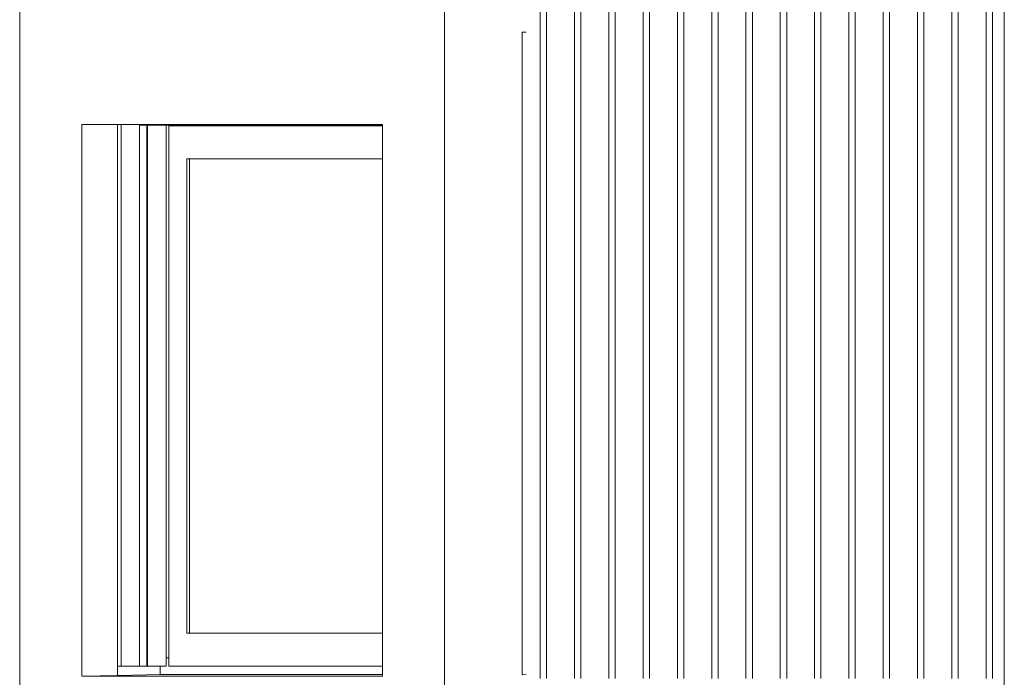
# Model space of a CAD drawing. Extents: x 0 to 92550, y 0 to 59400.
# Tile 10 of 105: x 12210 to 14231, y 16602 to 17953. Entities that reach past the tile are written whole.
import ezdxf
from ezdxf.xclip import XClip

# ---------------------------------------------------------------- set-up
doc = ezdxf.new("R2010")
doc.units = 0
doc.header["$MEASUREMENT"] = 0
doc.header["$XCLIPFRAME"] = 0
for name, color, linetype in [('ZZ 31 Zonwering', 7, 'Continuous'), ('ZZ 41 Buitenwandafwerking gevelhout', 7, 'Continuous'), ('ZZ 41 Buitenwandbekleding metaal', 7, 'Continuous'), ('ZZ 52 Hemelwaterafvoeren', 7, 'Continuous')]:
    doc.layers.add(name, color=color, linetype=linetype)

# ---------------------------------------------------------------- blocks, each defined once
blk = doc.blocks.new('*X106')
at = {"layer": 'ZZ 41 Buitenwandafwerking gevelhout', "color": 7, "linetype": 'Continuous', "lineweight": 5, "ltscale": 0.01}
for p, q in [((13278.2, 18000), (13278.2, 17900)), ((13278.2, 18000), (13278.2, 17900)), ((13291.3, 18000), (13291.3, 17900)), ((13348.6, 18000), (13348.6, 17900)), ((13348.6, 18000), (13348.6, 17900)), ((13361.7, 18000), (13361.7, 17900)), ((13419, 18000), (13419, 17900)), ((13419, 18000), (13419, 17900)), ((13432.1, 18000), (13432.1, 17900)), ((13489.4, 18000), (13489.4, 17900)), ((13489.4, 18000), (13489.4, 17900)), ((13502.5, 18000), (13502.5, 17900)), ((13559.8, 18000), (13559.8, 17900)), ((13559.8, 18000), (13559.8, 17900)), ((13572.9, 18000), (13572.9, 17900)), ((13630.2, 18000), (13630.2, 17900)), ((13630.2, 18000), (13630.2, 17900)), ((13643.3, 18000), (13643.3, 17900)), ((13700.6, 18000), (13700.6, 17900)), ((13700.6, 18000), (13700.6, 17900)), ((13713.7, 18000), (13713.7, 17900)), ((13771, 18000), (13771, 17900)), ((13771, 18000), (13771, 17900)), ((13784.1, 18000), (13784.1, 17900)), ((13841.4, 18000), (13841.4, 17900)), ((13841.4, 18000), (13841.4, 17900)), ((13854.5, 18000), (13854.5, 17900)), ((13911.8, 18000), (13911.8, 17900)), ((13911.8, 18000), (13911.8, 17900)), ((13924.9, 18000), (13924.9, 17900)), ((13982.1, 18000), (13982.1, 17900)), ((13982.1, 18000), (13982.1, 17900)), ((13995.2, 18000), (13995.2, 17900)), ((14052.5, 18000), (14052.5, 17900)), ((14052.5, 18000), (14052.5, 17900)), ((14065.6, 18000), (14065.6, 17900)), ((14122.9, 18000), (14122.9, 17900)), ((14122.9, 18000), (14122.9, 17900)), ((14136, 18000), (14136, 17900)), ((14193.3, 18000), (14193.3, 17900)), ((14193.3, 18000), (14193.3, 17900)), ((14206.4, 18000), (14206.4, 17900)), ((13278.2, 17900), (13278.2, 17800)), ((13278.2, 17900), (13278.2, 17800)), ((13291.3, 17900), (13291.3, 17800)), ((13348.6, 17900), (13348.6, 17800)), ((13348.6, 17900), (13348.6, 17800)), ((13361.7, 17900), (13361.7, 17800)), ((13419, 17900), (13419, 17800)), ((13419, 17900), (13419, 17800)), ((13432.1, 17900), (13432.1, 17800)), ((13489.4, 17900), (13489.4, 17800)), ((13489.4, 17900), (13489.4, 17800)), ((13502.5, 17900), (13502.5, 17800)), ((13559.8, 17900), (13559.8, 17800)), ((13559.8, 17900), (13559.8, 17800)), ((13572.9, 17900), (13572.9, 17800)), ((13630.2, 17900), (13630.2, 17800)), ((13630.2, 17900), (13630.2, 17800)), ((13643.3, 17900), (13643.3, 17800)), ((13700.6, 17900), (13700.6, 17800)), ((13700.6, 17900), (13700.6, 17800)), ((13713.7, 17900), (13713.7, 17800)), ((13771, 17900), (13771, 17800)), ((13771, 17900), (13771, 17800)), ((13784.1, 17900), (13784.1, 17800)), ((13841.4, 17900), (13841.4, 17800)), ((13841.4, 17900), (13841.4, 17800)), ((13854.5, 17900), (13854.5, 17800)), ((13911.8, 17900), (13911.8, 17800)), ((13911.8, 17900), (13911.8, 17800)), ((13924.9, 17900), (13924.9, 17800)), ((13982.1, 17900), (13982.1, 17800)), ((13982.1, 17900), (13982.1, 17800)), ((13995.2, 17900), (13995.2, 17800)), ((14052.5, 17900), (14052.5, 17800)), ((14052.5, 17900), (14052.5, 17800)), ((14065.6, 17900), (14065.6, 17800)), ((14122.9, 17900), (14122.9, 17800)), ((14122.9, 17900), (14122.9, 17800)), ((14136, 17900), (14136, 17800)), ((14193.3, 17900), (14193.3, 17800)), ((14193.3, 17900), (14193.3, 17800)), ((14206.4, 17900), (14206.4, 17800)), ((13278.2, 17800), (13278.2, 17700)), ((13278.2, 17800), (13278.2, 17700)), ((13291.3, 17800), (13291.3, 17700)), ((13348.6, 17800), (13348.6, 17700)), ((13348.6, 17800), (13348.6, 17700)), ((13361.7, 17800), (13361.7, 17700)), ((13419, 17800), (13419, 17700)), ((13419, 17800), (13419, 17700)), ((13432.1, 17800), (13432.1, 17700)), ((13489.4, 17800), (13489.4, 17700)), ((13489.4, 17800), (13489.4, 17700)), ((13502.5, 17800), (13502.5, 17700)), ((13559.8, 17800), (13559.8, 17700)), ((13559.8, 17800), (13559.8, 17700)), ((13572.9, 17800), (13572.9, 17700)), ((13630.2, 17800), (13630.2, 17700)), ((13630.2, 17800), (13630.2, 17700)), ((13643.3, 17800), (13643.3, 17700)), ((13700.6, 17800), (13700.6, 17700)), ((13700.6, 17800), (13700.6, 17700)), ((13713.7, 17800), (13713.7, 17700)), ((13771, 17800), (13771, 17700)), ((13771, 17800), (13771, 17700)), ((13784.1, 17800), (13784.1, 17700)), ((13841.4, 17800), (13841.4, 17700)), ((13841.4, 17800), (13841.4, 17700)), ((13854.5, 17800), (13854.5, 17700)), ((13911.8, 17800), (13911.8, 17700)), ((13911.8, 17800), (13911.8, 17700)), ((13924.9, 17800), (13924.9, 17700)), ((13982.1, 17800), (13982.1, 17700)), ((13982.1, 17800), (13982.1, 17700)), ((13995.2, 17800), (13995.2, 17700)), ((14052.5, 17800), (14052.5, 17700)), ((14052.5, 17800), (14052.5, 17700)), ((14065.6, 17800), (14065.6, 17700)), ((14122.9, 17800), (14122.9, 17700)), ((14122.9, 17800), (14122.9, 17700)), ((14136, 17800), (14136, 17700)), ((14193.3, 17800), (14193.3, 17700)), ((14193.3, 17800), (14193.3, 17700)), ((14206.4, 17800), (14206.4, 17700)), ((13278.2, 17700), (13278.2, 17600)), ((13278.2, 17700), (13278.2, 17600)), ((13291.3, 17700), (13291.3, 17600)), ((13348.6, 17700), (13348.6, 17600)), ((13348.6, 17700), (13348.6, 17600)), ((13361.7, 17700), (13361.7, 17600)), ((13419, 17700), (13419, 17600)), ((13419, 17700), (13419, 17600)), ((13432.1, 17700), (13432.1, 17600)), ((13489.4, 17700), (13489.4, 17600)), ((13489.4, 17700), (13489.4, 17600)), ((13502.5, 17700), (13502.5, 17600)), ((13559.8, 17700), (13559.8, 17600)), ((13559.8, 17700), (13559.8, 17600)), ((13572.9, 17700), (13572.9, 17600)), ((13630.2, 17700), (13630.2, 17600)), ((13630.2, 17700), (13630.2, 17600)), ((13643.3, 17700), (13643.3, 17600)), ((13700.6, 17700), (13700.6, 17600)), ((13700.6, 17700), (13700.6, 17600)), ((13713.7, 17700), (13713.7, 17600)), ((13771, 17700), (13771, 17600)), ((13771, 17700), (13771, 17600)), ((13784.1, 17700), (13784.1, 17600)), ((13841.4, 17700), (13841.4, 17600)), ((13841.4, 17700), (13841.4, 17600)), ((13854.5, 17700), (13854.5, 17600)), ((13911.8, 17700), (13911.8, 17600)), ((13911.8, 17700), (13911.8, 17600)), ((13924.9, 17700), (13924.9, 17600)), ((13982.1, 17700), (13982.1, 17600)), ((13982.1, 17700), (13982.1, 17600)), ((13995.2, 17700), (13995.2, 17600)), ((14052.5, 17700), (14052.5, 17600)), ((14052.5, 17700), (14052.5, 17600)), ((14065.6, 17700), (14065.6, 17600)), ((14122.9, 17700), (14122.9, 17600)), ((14122.9, 17700), (14122.9, 17600)), ((14136, 17700), (14136, 17600)), ((14193.3, 17700), (14193.3, 17600)), ((14193.3, 17700), (14193.3, 17600)), ((14206.4, 17700), (14206.4, 17600)), ((13278.2, 17600), (13278.2, 17500)), ((13278.2, 17600), (13278.2, 17500)), ((13291.3, 17600), (13291.3, 17500)), ((13348.6, 17600), (13348.6, 17500)), ((13348.6, 17600), (13348.6, 17500)), ((13361.7, 17600), (13361.7, 17500)), ((13419, 17600), (13419, 17500)), ((13419, 17600), (13419, 17500)), ((13432.1, 17600), (13432.1, 17500)), ((13489.4, 17600), (13489.4, 17500)), ((13489.4, 17600), (13489.4, 17500)), ((13502.5, 17600), (13502.5, 17500)), ((13559.8, 17600), (13559.8, 17500)), ((13559.8, 17600), (13559.8, 17500)), ((13572.9, 17600), (13572.9, 17500)), ((13630.2, 17600), (13630.2, 17500)), ((13630.2, 17600), (13630.2, 17500)), ((13643.3, 17600), (13643.3, 17500)), ((13700.6, 17600), (13700.6, 17500)), ((13700.6, 17600), (13700.6, 17500)), ((13713.7, 17600), (13713.7, 17500)), ((13771, 17600), (13771, 17500)), ((13771, 17600), (13771, 17500)), ((13784.1, 17600), (13784.1, 17500)), ((13841.4, 17600), (13841.4, 17500)), ((13841.4, 17600), (13841.4, 17500)), ((13854.5, 17600), (13854.5, 17500)), ((13911.8, 17600), (13911.8, 17500)), ((13911.8, 17600), (13911.8, 17500)), ((13924.9, 17600), (13924.9, 17500)), ((13982.1, 17600), (13982.1, 17500)), ((13982.1, 17600), (13982.1, 17500)), ((13995.2, 17600), (13995.2, 17500)), ((14052.5, 17600), (14052.5, 17500)), ((14052.5, 17600), (14052.5, 17500)), ((14065.6, 17600), (14065.6, 17500)), ((14122.9, 17600), (14122.9, 17500)), ((14122.9, 17600), (14122.9, 17500)), ((14136, 17600), (14136, 17500)), ((14193.3, 17600), (14193.3, 17500)), ((14193.3, 17600), (14193.3, 17500)), ((14206.4, 17600), (14206.4, 17500)), ((13278.2, 17500), (13278.2, 17400)), ((13278.2, 17500), (13278.2, 17400)), ((13291.3, 17500), (13291.3, 17400)), ((13348.6, 17500), (13348.6, 17400)), ((13348.6, 17500), (13348.6, 17400)), ((13361.7, 17500), (13361.7, 17400)), ((13419, 17500), (13419, 17400)), ((13419, 17500), (13419, 17400)), ((13432.1, 17500), (13432.1, 17400)), ((13489.4, 17500), (13489.4, 17400)), ((13489.4, 17500), (13489.4, 17400)), ((13502.5, 17500), (13502.5, 17400)), ((13559.8, 17500), (13559.8, 17400)), ((13559.8, 17500), (13559.8, 17400)), ((13572.9, 17500), (13572.9, 17400)), ((13630.2, 17500), (13630.2, 17400)), ((13630.2, 17500), (13630.2, 17400)), ((13643.3, 17500), (13643.3, 17400)), ((13700.6, 17500), (13700.6, 17400)), ((13700.6, 17500), (13700.6, 17400)), ((13713.7, 17500), (13713.7, 17400)), ((13771, 17500), (13771, 17400)), ((13771, 17500), (13771, 17400)), ((13784.1, 17500), (13784.1, 17400)), ((13841.4, 17500), (13841.4, 17400)), ((13841.4, 17500), (13841.4, 17400)), ((13854.5, 17500), (13854.5, 17400)), ((13911.8, 17500), (13911.8, 17400)), ((13911.8, 17500), (13911.8, 17400)), ((13924.9, 17500), (13924.9, 17400)), ((13982.1, 17500), (13982.1, 17400)), ((13982.1, 17500), (13982.1, 17400)), ((13995.2, 17500), (13995.2, 17400)), ((14052.5, 17500), (14052.5, 17400)), ((14052.5, 17500), (14052.5, 17400)), ((14065.6, 17500), (14065.6, 17400)), ((14122.9, 17500), (14122.9, 17400)), ((14122.9, 17500), (14122.9, 17400)), ((14136, 17500), (14136, 17400)), ((14193.3, 17500), (14193.3, 17400)), ((14193.3, 17500), (14193.3, 17400)), ((14206.4, 17500), (14206.4, 17400)), ((13278.2, 17400), (13278.2, 17300)), ((13278.2, 17400), (13278.2, 17300)), ((13291.3, 17400), (13291.3, 17300)), ((13348.6, 17400), (13348.6, 17300)), ((13348.6, 17400), (13348.6, 17300)), ((13361.7, 17400), (13361.7, 17300)), ((13419, 17400), (13419, 17300)), ((13419, 17400), (13419, 17300)), ((13432.1, 17400), (13432.1, 17300)), ((13489.4, 17400), (13489.4, 17300)), ((13489.4, 17400), (13489.4, 17300)), ((13502.5, 17400), (13502.5, 17300)), ((13559.8, 17400), (13559.8, 17300)), ((13559.8, 17400), (13559.8, 17300)), ((13572.9, 17400), (13572.9, 17300)), ((13630.2, 17400), (13630.2, 17300)), ((13630.2, 17400), (13630.2, 17300)), ((13643.3, 17400), (13643.3, 17300)), ((13700.6, 17400), (13700.6, 17300)), ((13700.6, 17400), (13700.6, 17300)), ((13713.7, 17400), (13713.7, 17300)), ((13771, 17400), (13771, 17300)), ((13771, 17400), (13771, 17300)), ((13784.1, 17400), (13784.1, 17300)), ((13841.4, 17400), (13841.4, 17300)), ((13841.4, 17400), (13841.4, 17300)), ((13854.5, 17400), (13854.5, 17300)), ((13911.8, 17400), (13911.8, 17300)), ((13911.8, 17400), (13911.8, 17300)), ((13924.9, 17400), (13924.9, 17300)), ((13982.1, 17400), (13982.1, 17300)), ((13982.1, 17400), (13982.1, 17300)), ((13995.2, 17400), (13995.2, 17300)), ((14052.5, 17400), (14052.5, 17300)), ((14052.5, 17400), (14052.5, 17300)), ((14065.6, 17400), (14065.6, 17300)), ((14122.9, 17400), (14122.9, 17300)), ((14122.9, 17400), (14122.9, 17300)), ((14136, 17400), (14136, 17300)), ((14193.3, 17400), (14193.3, 17300)), ((14193.3, 17400), (14193.3, 17300)), ((14206.4, 17400), (14206.4, 17300)), ((13278.2, 17300), (13278.2, 17200)), ((13278.2, 17300), (13278.2, 17200)), ((13291.3, 17300), (13291.3, 17200)), ((13348.6, 17300), (13348.6, 17200)), ((13348.6, 17300), (13348.6, 17200)), ((13361.7, 17300), (13361.7, 17200)), ((13419, 17300), (13419, 17200)), ((13419, 17300), (13419, 17200)), ((13432.1, 17300), (13432.1, 17200)), ((13489.4, 17300), (13489.4, 17200)), ((13489.4, 17300), (13489.4, 17200)), ((13502.5, 17300), (13502.5, 17200)), ((13559.8, 17300), (13559.8, 17200)), ((13559.8, 17300), (13559.8, 17200)), ((13572.9, 17300), (13572.9, 17200)), ((13630.2, 17300), (13630.2, 17200)), ((13630.2, 17300), (13630.2, 17200)), ((13643.3, 17300), (13643.3, 17200)), ((13700.6, 17300), (13700.6, 17200)), ((13700.6, 17300), (13700.6, 17200)), ((13713.7, 17300), (13713.7, 17200)), ((13771, 17300), (13771, 17200)), ((13771, 17300), (13771, 17200)), ((13784.1, 17300), (13784.1, 17200)), ((13841.4, 17300), (13841.4, 17200)), ((13841.4, 17300), (13841.4, 17200)), ((13854.5, 17300), (13854.5, 17200)), ((13911.8, 17300), (13911.8, 17200)), ((13911.8, 17300), (13911.8, 17200)), ((13924.9, 17300), (13924.9, 17200)), ((13982.1, 17300), (13982.1, 17200)), ((13982.1, 17300), (13982.1, 17200)), ((13995.2, 17300), (13995.2, 17200)), ((14052.5, 17300), (14052.5, 17200)), ((14052.5, 17300), (14052.5, 17200)), ((14065.6, 17300), (14065.6, 17200)), ((14122.9, 17300), (14122.9, 17200)), ((14122.9, 17300), (14122.9, 17200)), ((14136, 17300), (14136, 17200)), ((14193.3, 17300), (14193.3, 17200)), ((14193.3, 17300), (14193.3, 17200)), ((14206.4, 17300), (14206.4, 17200)), ((13278.2, 17200), (13278.2, 17100)), ((13278.2, 17200), (13278.2, 17100)), ((13291.3, 17200), (13291.3, 17100)), ((13348.6, 17200), (13348.6, 17100)), ((13348.6, 17200), (13348.6, 17100)), ((13361.7, 17200), (13361.7, 17100)), ((13419, 17200), (13419, 17100)), ((13419, 17200), (13419, 17100)), ((13432.1, 17200), (13432.1, 17100)), ((13489.4, 17200), (13489.4, 17100)), ((13489.4, 17200), (13489.4, 17100)), ((13502.5, 17200), (13502.5, 17100)), ((13559.8, 17200), (13559.8, 17100)), ((13559.8, 17200), (13559.8, 17100)), ((13572.9, 17200), (13572.9, 17100)), ((13630.2, 17200), (13630.2, 17100)), ((13630.2, 17200), (13630.2, 17100)), ((13643.3, 17200), (13643.3, 17100)), ((13700.6, 17200), (13700.6, 17100)), ((13700.6, 17200), (13700.6, 17100)), ((13713.7, 17200), (13713.7, 17100)), ((13771, 17200), (13771, 17100)), ((13771, 17200), (13771, 17100)), ((13784.1, 17200), (13784.1, 17100)), ((13841.4, 17200), (13841.4, 17100)), ((13841.4, 17200), (13841.4, 17100)), ((13854.5, 17200), (13854.5, 17100)), ((13911.8, 17200), (13911.8, 17100)), ((13911.8, 17200), (13911.8, 17100)), ((13924.9, 17200), (13924.9, 17100)), ((13982.1, 17200), (13982.1, 17100)), ((13982.1, 17200), (13982.1, 17100)), ((13995.2, 17200), (13995.2, 17100)), ((14052.5, 17200), (14052.5, 17100)), ((14052.5, 17200), (14052.5, 17100)), ((14065.6, 17200), (14065.6, 17100)), ((14122.9, 17200), (14122.9, 17100)), ((14122.9, 17200), (14122.9, 17100)), ((14136, 17200), (14136, 17100)), ((14193.3, 17200), (14193.3, 17100)), ((14193.3, 17200), (14193.3, 17100)), ((14206.4, 17200), (14206.4, 17100)), ((13278.2, 17100), (13278.2, 17000)), ((13278.2, 17100), (13278.2, 17000)), ((13291.3, 17100), (13291.3, 17000)), ((13348.6, 17100), (13348.6, 17000)), ((13348.6, 17100), (13348.6, 17000)), ((13361.7, 17100), (13361.7, 17000)), ((13419, 17100), (13419, 17000)), ((13419, 17100), (13419, 17000)), ((13432.1, 17100), (13432.1, 17000)), ((13489.4, 17100), (13489.4, 17000)), ((13489.4, 17100), (13489.4, 17000)), ((13502.5, 17100), (13502.5, 17000)), ((13559.8, 17100), (13559.8, 17000)), ((13559.8, 17100), (13559.8, 17000)), ((13572.9, 17100), (13572.9, 17000)), ((13630.2, 17100), (13630.2, 17000)), ((13630.2, 17100), (13630.2, 17000)), ((13643.3, 17100), (13643.3, 17000)), ((13700.6, 17100), (13700.6, 17000)), ((13700.6, 17100), (13700.6, 17000)), ((13713.7, 17100), (13713.7, 17000)), ((13771, 17100), (13771, 17000)), ((13771, 17100), (13771, 17000)), ((13784.1, 17100), (13784.1, 17000)), ((13841.4, 17100), (13841.4, 17000)), ((13841.4, 17100), (13841.4, 17000)), ((13854.5, 17100), (13854.5, 17000)), ((13911.8, 17100), (13911.8, 17000)), ((13911.8, 17100), (13911.8, 17000)), ((13924.9, 17100), (13924.9, 17000)), ((13982.1, 17100), (13982.1, 17000)), ((13982.1, 17100), (13982.1, 17000)), ((13995.2, 17100), (13995.2, 17000)), ((14052.5, 17100), (14052.5, 17000)), ((14052.5, 17100), (14052.5, 17000)), ((14065.6, 17100), (14065.6, 17000)), ((14122.9, 17100), (14122.9, 17000)), ((14122.9, 17100), (14122.9, 17000)), ((14136, 17100), (14136, 17000)), ((14193.3, 17100), (14193.3, 17000)), ((14193.3, 17100), (14193.3, 17000)), ((14206.4, 17100), (14206.4, 17000)), ((13278.2, 17000), (13278.2, 16900)), ((13278.2, 17000), (13278.2, 16900)), ((13291.3, 17000), (13291.3, 16900)), ((13348.6, 17000), (13348.6, 16900)), ((13348.6, 17000), (13348.6, 16900)), ((13361.7, 17000), (13361.7, 16900)), ((13419, 17000), (13419, 16900)), ((13419, 17000), (13419, 16900)), ((13432.1, 17000), (13432.1, 16900)), ((13489.4, 17000), (13489.4, 16900)), ((13489.4, 17000), (13489.4, 16900)), ((13502.5, 17000), (13502.5, 16900)), ((13559.8, 17000), (13559.8, 16900)), ((13559.8, 17000), (13559.8, 16900)), ((13572.9, 17000), (13572.9, 16900)), ((13630.2, 17000), (13630.2, 16900)), ((13630.2, 17000), (13630.2, 16900)), ((13643.3, 17000), (13643.3, 16900)), ((13700.6, 17000), (13700.6, 16900)), ((13700.6, 17000), (13700.6, 16900)), ((13713.7, 17000), (13713.7, 16900)), ((13771, 17000), (13771, 16900)), ((13771, 17000), (13771, 16900)), ((13784.1, 17000), (13784.1, 16900)), ((13841.4, 17000), (13841.4, 16900)), ((13841.4, 17000), (13841.4, 16900)), ((13854.5, 17000), (13854.5, 16900)), ((13911.8, 17000), (13911.8, 16900)), ((13911.8, 17000), (13911.8, 16900)), ((13924.9, 17000), (13924.9, 16900)), ((13982.1, 17000), (13982.1, 16900)), ((13982.1, 17000), (13982.1, 16900)), ((13995.2, 17000), (13995.2, 16900)), ((14052.5, 17000), (14052.5, 16900)), ((14052.5, 17000), (14052.5, 16900)), ((14065.6, 17000), (14065.6, 16900)), ((14122.9, 17000), (14122.9, 16900)), ((14122.9, 17000), (14122.9, 16900)), ((14136, 17000), (14136, 16900)), ((14193.3, 17000), (14193.3, 16900)), ((14193.3, 17000), (14193.3, 16900)), ((14206.4, 17000), (14206.4, 16900)), ((13278.2, 16900), (13278.2, 16800)), ((13278.2, 16900), (13278.2, 16800)), ((13291.3, 16900), (13291.3, 16800)), ((13348.6, 16900), (13348.6, 16800)), ((13348.6, 16900), (13348.6, 16800)), ((13361.7, 16900), (13361.7, 16800)), ((13419, 16900), (13419, 16800)), ((13419, 16900), (13419, 16800)), ((13432.1, 16900), (13432.1, 16800)), ((13489.4, 16900), (13489.4, 16800)), ((13489.4, 16900), (13489.4, 16800)), ((13502.5, 16900), (13502.5, 16800)), ((13559.8, 16900), (13559.8, 16800)), ((13559.8, 16900), (13559.8, 16800)), ((13572.9, 16900), (13572.9, 16800)), ((13630.2, 16900), (13630.2, 16800)), ((13630.2, 16900), (13630.2, 16800)), ((13643.3, 16900), (13643.3, 16800)), ((13700.6, 16900), (13700.6, 16800)), ((13700.6, 16900), (13700.6, 16800)), ((13713.7, 16900), (13713.7, 16800)), ((13771, 16900), (13771, 16800)), ((13771, 16900), (13771, 16800)), ((13784.1, 16900), (13784.1, 16800)), ((13841.4, 16900), (13841.4, 16800)), ((13841.4, 16900), (13841.4, 16800)), ((13854.5, 16900), (13854.5, 16800)), ((13911.8, 16900), (13911.8, 16800)), ((13911.8, 16900), (13911.8, 16800)), ((13924.9, 16900), (13924.9, 16800)), ((13982.1, 16900), (13982.1, 16800)), ((13982.1, 16900), (13982.1, 16800)), ((13995.2, 16900), (13995.2, 16800)), ((14052.5, 16900), (14052.5, 16800)), ((14052.5, 16900), (14052.5, 16800)), ((14065.6, 16900), (14065.6, 16800)), ((14122.9, 16900), (14122.9, 16800)), ((14122.9, 16900), (14122.9, 16800)), ((14136, 16900), (14136, 16800)), ((14193.3, 16900), (14193.3, 16800)), ((14193.3, 16900), (14193.3, 16800)), ((14206.4, 16900), (14206.4, 16800)), ((13278.2, 16800), (13278.2, 16700)), ((13278.2, 16800), (13278.2, 16700)), ((13291.3, 16800), (13291.3, 16700)), ((13348.6, 16800), (13348.6, 16700)), ((13348.6, 16800), (13348.6, 16700)), ((13361.7, 16800), (13361.7, 16700)), ((13419, 16800), (13419, 16700)), ((13419, 16800), (13419, 16700)), ((13432.1, 16800), (13432.1, 16700)), ((13489.4, 16800), (13489.4, 16700)), ((13489.4, 16800), (13489.4, 16700)), ((13502.5, 16800), (13502.5, 16700)), ((13559.8, 16800), (13559.8, 16700)), ((13559.8, 16800), (13559.8, 16700)), ((13572.9, 16800), (13572.9, 16700)), ((13630.2, 16800), (13630.2, 16700)), ((13630.2, 16800), (13630.2, 16700)), ((13643.3, 16800), (13643.3, 16700)), ((13700.6, 16800), (13700.6, 16700)), ((13700.6, 16800), (13700.6, 16700)), ((13713.7, 16800), (13713.7, 16700)), ((13771, 16800), (13771, 16700)), ((13771, 16800), (13771, 16700)), ((13784.1, 16800), (13784.1, 16700)), ((13841.4, 16800), (13841.4, 16700)), ((13841.4, 16800), (13841.4, 16700)), ((13854.5, 16800), (13854.5, 16700)), ((13911.8, 16800), (13911.8, 16700)), ((13911.8, 16800), (13911.8, 16700)), ((13924.9, 16800), (13924.9, 16700)), ((13982.1, 16800), (13982.1, 16700)), ((13982.1, 16800), (13982.1, 16700)), ((13995.2, 16800), (13995.2, 16700)), ((14052.5, 16800), (14052.5, 16700)), ((14052.5, 16800), (14052.5, 16700)), ((14065.6, 16800), (14065.6, 16700)), ((14122.9, 16800), (14122.9, 16700)), ((14122.9, 16800), (14122.9, 16700)), ((14136, 16800), (14136, 16700)), ((14193.3, 16800), (14193.3, 16700)), ((14193.3, 16800), (14193.3, 16700)), ((14206.4, 16800), (14206.4, 16700)), ((13278.2, 16700), (13278.2, 16600)), ((13278.2, 16700), (13278.2, 16600)), ((13291.3, 16700), (13291.3, 16600)), ((13348.6, 16700), (13348.6, 16600)), ((13348.6, 16700), (13348.6, 16600)), ((13361.7, 16700), (13361.7, 16600)), ((13419, 16700), (13419, 16600)), ((13419, 16700), (13419, 16600)), ((13432.1, 16700), (13432.1, 16600)), ((13489.4, 16700), (13489.4, 16600)), ((13489.4, 16700), (13489.4, 16600)), ((13502.5, 16700), (13502.5, 16600)), ((13559.8, 16700), (13559.8, 16600)), ((13559.8, 16700), (13559.8, 16600)), ((13572.9, 16700), (13572.9, 16600)), ((13630.2, 16700), (13630.2, 16600)), ((13630.2, 16700), (13630.2, 16600)), ((13643.3, 16700), (13643.3, 16600)), ((13700.6, 16700), (13700.6, 16600)), ((13700.6, 16700), (13700.6, 16600)), ((13713.7, 16700), (13713.7, 16600)), ((13771, 16700), (13771, 16600)), ((13771, 16700), (13771, 16600)), ((13784.1, 16700), (13784.1, 16600)), ((13841.4, 16700), (13841.4, 16600)), ((13841.4, 16700), (13841.4, 16600)), ((13854.5, 16700), (13854.5, 16600)), ((13911.8, 16700), (13911.8, 16600)), ((13911.8, 16700), (13911.8, 16600)), ((13924.9, 16700), (13924.9, 16600)), ((13982.1, 16700), (13982.1, 16600)), ((13982.1, 16700), (13982.1, 16600)), ((13995.2, 16700), (13995.2, 16600)), ((14052.5, 16700), (14052.5, 16600)), ((14052.5, 16700), (14052.5, 16600)), ((14065.6, 16700), (14065.6, 16600)), ((14122.9, 16700), (14122.9, 16600)), ((14122.9, 16700), (14122.9, 16600)), ((14136, 16700), (14136, 16600)), ((14193.3, 16700), (14193.3, 16600)), ((14193.3, 16700), (14193.3, 16600)), ((14206.4, 16700), (14206.4, 16600))]:
    blk.add_line(p, q, dxfattribs=at)
blk = doc.blocks.new('Drawing_2_2', base_point=(5738.9, 11700))
at = {"layer": 'ZZ 31 Zonwering', "color": 7, "linetype": 'Continuous', "lineweight": 5, "ltscale": 0.01}
for p, q in [((12418.3, 16625), (12418.3, 17737.8)), ((12456, 17735.8), (12456, 17737.8)), ((12456, 17735.8), (12954.4, 17735.8)), ((12456, 16625), (12456, 17735.8)), ((12471.1, 16625), (12471.1, 17735.8)), ((12472.7, 16625), (12472.7, 17735.8)), ((12510.4, 16625), (12510.4, 17735.8)), ((12410.7, 16625), (12418.3, 16625)), ((12418.3, 16625), (12456, 16625)), ((12456, 16625), (12471.1, 16625)), ((12471.1, 16625), (12472.7, 16625)), ((12472.7, 16625), (12510.4, 16625))]:
    blk.add_line(p, q, dxfattribs=at)
at = {"layer": 'ZZ 41 Buitenwandafwerking gevelhout', "color": 7, "linetype": 'Continuous', "lineweight": 5, "ltscale": 0.01}
for p, q in [((12954.4, 17735), (12515.9, 17735)), ((12515.9, 17735), (12515.9, 17667)), ((12515.9, 17667), (12515.9, 16693)), ((12553, 16693), (12553, 17667)), ((12553, 17667), (12954.4, 17667)), ((12558.9, 17667), (12558.9, 16693)), ((12515.9, 16693), (12515.9, 16625)), ((12954.4, 16693), (12553, 16693)), ((12515.9, 16625), (12954.4, 16625))]:
    blk.add_line(p, q, dxfattribs=at)
at = {"layer": 'ZZ 41 Buitenwandbekleding metaal', "color": 7, "linetype": 'Continuous', "lineweight": 5, "ltscale": 0.01}
for p, q in [((12210.1, 16381), (12210.1, 17978.5)), ((13082.1, 16381), (13082.1, 17978.5)), ((13241.3, 17927), (13249.7, 17927)), ((13241.3, 16607.5), (13241.3, 17927)), ((12337.8, 17737.8), (12954.4, 17737.8)), ((12337.8, 16604.5), (12337.8, 17737.8)), ((12410.7, 16605.9), (12410.7, 17737.8)), ((12524.9, 17735), (12524.9, 17735.8)), ((12538.6, 17735.8), (12538.6, 17735)), ((12954.4, 16604.5), (12954.4, 17737.8)), ((12510.4, 16642), (12515.9, 16642)), ((12498.2, 16608), (12498.2, 16625)), ((12410.7, 16605.9), (12337.8, 16604.5)), ((12337.8, 16604.5), (12954.4, 16604.5)), ((12410.7, 16606.3), (12498.2, 16608)), ((12498.2, 16608), (12954.4, 16608)), ((13249.7, 16607.7), (13241.3, 16607.5))]:
    blk.add_line(p, q, dxfattribs=at)
at = {"layer": 'ZZ 52 Hemelwaterafvoeren', "color": 7, "linetype": 'Continuous', "lineweight": 5, "ltscale": 0.01}
blk.add_line((14230.7, 19863.7), (14230.7, 11600), dxfattribs=at)
at = {"layer": 'ZZ 41 Buitenwandafwerking gevelhout', "color": 7, "linetype": 'Continuous', "lineweight": 25, "ltscale": 0.01}
blk.add_blockref('*X106', (0, 0), dxfattribs=at)

msp = doc.modelspace()

# ---------------------------------------------------------------- block references
at = {"color": 7, "linetype": 'Continuous', "lineweight": 25, "ltscale": 0.01}
ref = msp.add_blockref('Drawing_2_2', (5738.9, 11700), dxfattribs=at)
XClip(ref).set_block_clipping_path([(7788.8666666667, 8700), (63337.9746950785, 24700)])

doc.saveas('drawing.dxf')
